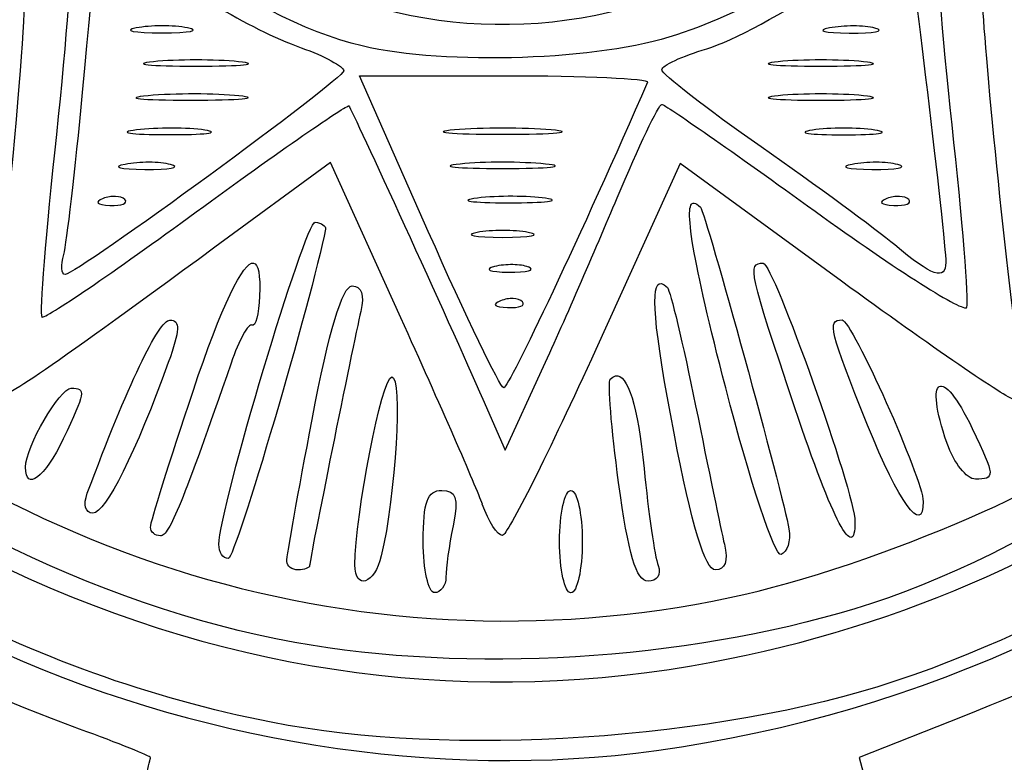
# Model space of a CAD drawing. Header units: millimetres. Extents: x -108 to 163, y -154 to 166.
# Tile 130 of 138: x 65.19 to 71.13, y 14.27 to 18.75. Entities that reach past the tile are written whole.
import ezdxf

# ---------------------------------------------------------------- set-up
doc = ezdxf.new("R2010")
doc.units = ezdxf.units.MM
doc.header["$MEASUREMENT"] = 0
doc.layers.add('Layer 1', color=7, linetype='Continuous')

msp = doc.modelspace()

# ---------------------------------------------------------------- linework, layer by layer
at = {"layer": 'Layer 1', "color": 12, "lineweight": 9}
msp.add_ellipse((68.1343, 21.7698), major_axis=(17, 0), ratio=0.999994, dxfattribs=at)
at = {"layer": 'Layer 1'}
for points, knots in [([(68.1382, 38.262), (66.4709, 38.264), (66.0051, 38.2214), (64.6578, 37.9457), (64.2874, 37.8699), (63.9751, 37.818), (63.9638, 37.8305), (63.9548, 37.8405), (63.9195, 37.9593), (63.8501, 38.2072), (63.7701, 38.1904), (63.6809, 38.1697), (63.602, 38.151), (63.61, 38.1209), (63.6884, 37.8281), (63.6909, 37.8182), (63.7107, 37.7407), (63.4956, 37.643), (62.8134, 37.4208), (62.3162, 37.2588), (61.5593, 36.9589), (61.1313, 36.7542), (60.7033, 36.5495), (60.3183, 36.4022), (60.2755, 36.4266), (60.2327, 36.4509), (60.2203, 36.4461), (60.2476, 36.4158), (60.275, 36.3855), (60.0009, 36.1802), (59.6388, 35.9595), (59.2768, 35.7388), (58.8298, 35.4494), (58.6451, 35.3166), (58.4603, 35.1838), (58.2788, 35.0942), (58.242, 35.1171), (58.2052, 35.14), (58.183, 35.1314), (58.1934, 35.098), (58.2037, 35.0648), (57.9354, 34.8034), (57.5965, 34.5177), (57.2576, 34.2319), (56.8896, 33.9027), (56.779, 33.786), (56.6684, 33.6692), (56.5606, 33.5736), (56.5392, 33.5736), (56.5362, 33.5736), (56.2916, 33.8158), (56.2214, 33.8831), (56.1634, 33.821), (56.0991, 33.7525), (56.041, 33.6903), (56.041, 33.6903), (56.3609, 33.3709), (56.3609, 33.3709), (56.3609, 33.3709), (56.0477, 33.0443), (56.0477, 33.0443), (54.5293, 31.4619), (53.1517, 29.1641), (52.4825, 27.0969), (52.32, 26.595), (52.1563, 26.1859), (52.1187, 26.1879), (52.081, 26.1899), (51.9735, 26.2164), (51.8794, 26.2463), (51.8754, 26.2473), (51.7736, 26.2749), (51.7673, 26.2768), (51.748, 26.2031), (51.7252, 26.1161), (51.7065, 26.0414), (51.7756, 26.0216), (52.0704, 25.9421), (52.0724, 25.9401), (52.0848, 25.9279), (52.033, 25.615), (51.9572, 25.2445), (51.6834, 23.9064), (51.6394, 23.4271), (51.6394, 21.7982), (51.6394, 20.1597), (51.6933, 19.571), (51.9593, 18.3157), (52.0344, 17.9629), (52.0696, 17.6524), (52.0384, 17.6258), (52.0344, 17.6228), (51.7548, 17.5465), (51.6901, 17.5271), (51.7089, 17.44), (51.7317, 17.3466), (51.7504, 17.2615), (51.8038, 17.2744), (51.9453, 17.3114), (51.9638, 17.3147), (51.9638, 17.3147), (52.1865, 17.3545), (52.1865, 17.3545), (52.1865, 17.3545), (52.4418, 16.5685), (52.4418, 16.5685), (52.8888, 15.1914), (53.5809, 13.7852), (54.3988, 12.5915), (54.6052, 12.2903), (54.7748, 12.0063), (54.7755, 11.961), (54.7762, 11.9159), (54.7977, 11.8911), (54.8231, 11.9067), (54.8992, 11.9537), (55.1746, 11.5333), (55.1228, 11.4494), (55.0964, 11.4066), (55.1053, 11.3907), (55.1424, 11.4137), (55.2117, 11.4565), (56.2572, 10.3179), (56.2612, 10.1952), (56.2615, 10.1852), (56.1609, 10.0759), (55.9832, 9.8898), (56.0485, 9.8293), (56.117, 9.765), (56.1813, 9.7048), (56.1813, 9.7048), (56.4914, 10.0154), (56.4914, 10.0154), (56.4914, 10.0154), (56.8903, 9.6604), (56.8903, 9.6604), (57.5013, 9.1168), (57.9594, 8.7464), (58.485, 8.37), (58.7486, 8.1813), (58.9558, 7.9962), (58.9454, 7.9592), (58.9351, 7.9215), (58.9557, 7.9099), (58.9909, 7.9318), (59.0262, 7.9536), (59.2981, 7.8202), (59.5955, 7.6357), (60.6151, 7.0033), (62.1555, 6.3053), (63.2294, 5.9882), (63.6318, 5.8694), (63.7222, 5.8179), (63.6945, 5.7246), (63.6905, 5.7112), (63.6151, 5.4289), (63.6077, 5.4027), (63.6855, 5.3843), (63.7685, 5.3615), (63.8453, 5.3428), (63.8678, 5.4225), (63.9587, 5.761), (63.9611, 5.764), (63.9691, 5.774), (64.235, 5.7219), (64.5513, 5.6477), (65.6315, 5.3942), (66.7109, 5.2812), (68.0699, 5.2782), (69.4534, 5.2752), (70.2114, 5.3479), (71.4661, 5.6032), (71.895, 5.6904), (72.2565, 5.753), (72.2692, 5.7422), (72.2732, 5.7382), (72.3382, 5.5044), (72.3896, 5.3226), (72.4716, 5.338), (72.5588, 5.3588), (72.6397, 5.3774), (72.5792, 5.5925), (72.5289, 5.7656), (72.5177, 5.7836), (72.5002, 5.8118), (72.7088, 5.9023), (72.9818, 5.9851), (74.0232, 6.3006), (75.4552, 6.9281), (76.3749, 7.4718), (76.6503, 7.6346), (76.9057, 7.7496), (76.9418, 7.7271), (76.978, 7.7046), (76.9987, 7.7169), (76.9883, 7.754), (76.978, 7.7912), (77.2468, 8.0135), (77.5857, 8.2486), (78.1828, 8.6627), (79.2958, 9.5806), (79.5675, 9.8826), (79.5675, 9.8826), (79.7014, 10.0304), (79.7014, 10.0304), (79.7014, 10.0304), (80.0683, 9.6635), (80.0683, 9.6635), (80.1226, 9.7214), (80.1828, 9.7878), (80.2368, 9.8459), (80.2368, 9.8459), (79.8885, 10.1947), (79.8885, 10.1947), (79.8885, 10.1947), (80.3329, 10.6737), (80.3329, 10.6737), (80.8866, 11.2707), (81.6554, 12.2761), (82.1287, 13.0219), (82.8246, 14.1187), (83.61, 15.844), (83.9508, 17.0242), (84.0135, 17.2412), (84.0879, 17.4045), (84.1162, 17.387), (84.1326, 17.3769), (84.2974, 17.3285), (84.5136, 17.2676), (84.5328, 17.3435), (84.5557, 17.4266), (84.5743, 17.5033), (84.3548, 17.5651), (84.1778, 17.6176), (84.1681, 17.6284), (84.154, 17.6443), (84.2142, 18.0082), (84.3014, 18.4371), (84.5535, 19.6752), (84.6282, 20.4428), (84.629, 21.7992), (84.6298, 23.2441), (84.4747, 24.5634), (84.1624, 25.7711), (84.1624, 25.7711), (84.118, 25.9437), (84.118, 25.9437), (84.118, 25.9437), (84.5769, 26.0662), (84.5769, 26.0662), (84.5595, 26.142), (84.5408, 26.225), (84.5242, 26.3018), (84.4651, 26.2856), (84.1905, 26.2118), (84.179, 26.2083), (84.0857, 26.1795), (84.039, 26.2524), (83.9475, 26.5695), (83.4713, 28.2218), (82.2982, 30.5032), (81.2701, 31.7759), (81.1411, 31.9357), (81.0548, 32.0983), (81.0789, 32.1371), (81.103, 32.1759), (81.0915, 32.1992), (81.0536, 32.1888), (81.0157, 32.1785), (80.7367, 32.4471), (80.434, 32.7857), (80.434, 32.7857), (79.8842, 33.4017), (79.8842, 33.4017), (79.8842, 33.4017), (80.2113, 33.7288), (80.2113, 33.7288), (80.1513, 33.7841), (80.089, 33.8443), (80.0309, 33.8982), (80.0309, 33.8982), (79.7089, 33.5762), (79.7089, 33.5762), (79.7089, 33.5762), (79.1374, 34.0873), (79.1374, 34.0873), (77.4557, 35.5899), (75.3803, 36.7982), (73.3434, 37.4607), (72.91, 37.6017), (72.5555, 37.7476), (72.5553, 37.7852), (72.5553, 37.7912), (72.6254, 38.057), (72.6468, 38.1428), (72.5585, 38.1657), (72.4651, 38.1906), (72.3779, 38.2114), (72.3779, 38.2114), (72.2461, 37.7851), (72.2461, 37.7851), (72.2461, 37.7851), (71.781, 37.9014), (71.781, 37.9014), (70.6823, 38.1765), (69.8258, 38.2611), (68.1383, 38.2631), (68.1383, 38.2631), (68.1382, 38.262), (68.1382, 38.262)], [0, 0, 0, 0, 0.009709, 0.009709, 0.009709, 0.019417, 0.019417, 0.019417, 0.029126, 0.029126, 0.029126, 0.038835, 0.038835, 0.038835, 0.048544, 0.048544, 0.048544, 0.058252, 0.058252, 0.058252, 0.067961, 0.067961, 0.067961, 0.07767, 0.07767, 0.07767, 0.087379, 0.087379, 0.087379, 0.097087, 0.097087, 0.097087, 0.106796, 0.106796, 0.106796, 0.116505, 0.116505, 0.116505, 0.126214, 0.126214, 0.126214, 0.135922, 0.135922, 0.135922, 0.145631, 0.145631, 0.145631, 0.15534, 0.15534, 0.15534, 0.165049, 0.165049, 0.165049, 0.174757, 0.174757, 0.174757, 0.184466, 0.184466, 0.184466, 0.194175, 0.194175, 0.194175, 0.203883, 0.203883, 0.203883, 0.213592, 0.213592, 0.213592, 0.223301, 0.223301, 0.223301, 0.23301, 0.23301, 0.23301, 0.242718, 0.242718, 0.242718, 0.252427, 0.252427, 0.252427, 0.262136, 0.262136, 0.262136, 0.271845, 0.271845, 0.271845, 0.281553, 0.281553, 0.281553, 0.291262, 0.291262, 0.291262, 0.300971, 0.300971, 0.300971, 0.31068, 0.31068, 0.31068, 0.320388, 0.320388, 0.320388, 0.330097, 0.330097, 0.330097, 0.339806, 0.339806, 0.339806, 0.349515, 0.349515, 0.349515, 0.359223, 0.359223, 0.359223, 0.368932, 0.368932, 0.368932, 0.378641, 0.378641, 0.378641, 0.38835, 0.38835, 0.38835, 0.398058, 0.398058, 0.398058, 0.407767, 0.407767, 0.407767, 0.417476, 0.417476, 0.417476, 0.427184, 0.427184, 0.427184, 0.436893, 0.436893, 0.436893, 0.446602, 0.446602, 0.446602, 0.456311, 0.456311, 0.456311, 0.466019, 0.466019, 0.466019, 0.475728, 0.475728, 0.475728, 0.485437, 0.485437, 0.485437, 0.495146, 0.495146, 0.495146, 0.504854, 0.504854, 0.504854, 0.514563, 0.514563, 0.514563, 0.524272, 0.524272, 0.524272, 0.533981, 0.533981, 0.533981, 0.543689, 0.543689, 0.543689, 0.553398, 0.553398, 0.553398, 0.563107, 0.563107, 0.563107, 0.572816, 0.572816, 0.572816, 0.582524, 0.582524, 0.582524, 0.592233, 0.592233, 0.592233, 0.601942, 0.601942, 0.601942, 0.61165, 0.61165, 0.61165, 0.621359, 0.621359, 0.621359, 0.631068, 0.631068, 0.631068, 0.640777, 0.640777, 0.640777, 0.650485, 0.650485, 0.650485, 0.660194, 0.660194, 0.660194, 0.669903, 0.669903, 0.669903, 0.679612, 0.679612, 0.679612, 0.68932, 0.68932, 0.68932, 0.699029, 0.699029, 0.699029, 0.708738, 0.708738, 0.708738, 0.718447, 0.718447, 0.718447, 0.728155, 0.728155, 0.728155, 0.737864, 0.737864, 0.737864, 0.747573, 0.747573, 0.747573, 0.757282, 0.757282, 0.757282, 0.76699, 0.76699, 0.76699, 0.776699, 0.776699, 0.776699, 0.786408, 0.786408, 0.786408, 0.796117, 0.796117, 0.796117, 0.805825, 0.805825, 0.805825, 0.815534, 0.815534, 0.815534, 0.825243, 0.825243, 0.825243, 0.834951, 0.834951, 0.834951, 0.84466, 0.84466, 0.84466, 0.854369, 0.854369, 0.854369, 0.864078, 0.864078, 0.864078, 0.873786, 0.873786, 0.873786, 0.883495, 0.883495, 0.883495, 0.893204, 0.893204, 0.893204, 0.902913, 0.902913, 0.902913, 0.912621, 0.912621, 0.912621, 0.92233, 0.92233, 0.92233, 0.932039, 0.932039, 0.932039, 0.941748, 0.941748, 0.941748, 0.951456, 0.951456, 0.951456, 0.961165, 0.961165, 0.961165, 0.970874, 0.970874, 0.970874, 0.980583, 0.980583, 0.980583, 0.990291, 0.990291, 0.990291, 1, 1, 1, 1]), ([(68.0281, 29.2526), (68.7159, 29.2456), (69.4784, 29.1776), (69.9277, 29.0645), (72.7067, 28.365), (74.8265, 26.1552), (75.4762, 23.2805), (75.6313, 22.5934), (75.6274, 20.9858), (75.4682, 20.2585), (74.7757, 17.0898), (72.2762, 14.7933), (69.0298, 14.3415), (67.7152, 14.1588), (66.226, 14.3954), (64.9727, 14.9869), (62.7369, 16.0421), (61.2057, 18.0195), (60.7456, 20.445), (60.6126, 21.1462), (60.6122, 22.4505), (60.7451, 23.1508), (61.3357, 26.2639), (63.8324, 28.6942), (66.954, 29.1943), (67.2293, 29.2384), (67.6151, 29.2566), (68.0278, 29.2527), (68.0278, 29.2527), (68.0281, 29.2526), (68.0281, 29.2526)], [0, 0, 0, 0, 0.1, 0.1, 0.1, 0.2, 0.2, 0.2, 0.3, 0.3, 0.3, 0.4, 0.4, 0.4, 0.5, 0.5, 0.5, 0.6, 0.6, 0.6, 0.7, 0.7, 0.7, 0.8, 0.8, 0.8, 0.9, 0.9, 0.9, 1, 1, 1, 1]), ([(68.101, 29.1772), (66.8121, 29.1692), (65.5154, 28.8398), (64.4413, 28.2145), (61.341, 26.4096), (59.9519, 22.6524), (61.148, 19.3061), (61.5436, 18.1994), (62.0166, 17.4542), (62.8817, 16.5745), (63.9252, 15.5135), (65.2431, 14.8028), (66.7089, 14.5116), (67.7871, 14.2974), (69.3979, 14.4032), (70.4658, 14.7586), (72.791, 15.5324), (74.6379, 17.5121), (75.2976, 19.9376), (75.4822, 20.6159), (75.5519, 22.1946), (75.4309, 22.9498), (74.9937, 25.6788), (73.0045, 27.9908), (70.363, 28.8408), (69.6448, 29.0719), (68.8745, 29.1822), (68.1011, 29.1772), (68.1011, 29.1772), (68.101, 29.1772), (68.101, 29.1772)], [0, 0, 0, 0, 0.1, 0.1, 0.1, 0.2, 0.2, 0.2, 0.3, 0.3, 0.3, 0.4, 0.4, 0.4, 0.5, 0.5, 0.5, 0.6, 0.6, 0.6, 0.7, 0.7, 0.7, 0.8, 0.8, 0.8, 0.9, 0.9, 0.9, 1, 1, 1, 1]), ([(68.117, 28.7916), (69.7326, 28.7886), (71.0842, 28.3355), (72.3844, 27.3596), (73.6292, 26.4254), (74.5102, 25.098), (74.9336, 23.5186), (75.0866, 22.9484), (75.1099, 22.7176), (75.1129, 21.7988), (75.1159, 20.5479), (74.9821, 19.9028), (74.5052, 18.8806), (73.4842, 16.6923), (71.6112, 15.2593), (69.2414, 14.8519), (67.8055, 14.6053), (66.3548, 14.8261), (64.9889, 15.4999), (63.0039, 16.4792), (61.5907, 18.3667), (61.1871, 20.5771), (61.0857, 21.1316), (61.0847, 22.3873), (61.1851, 22.9625), (61.4406, 24.4269), (62.1531, 25.7683), (63.2274, 26.8076), (63.3471, 26.9234), (63.4693, 27.0322), (63.5928, 27.1378), (63.5878, 27.1338), (63.5868, 27.1225), (63.5908, 27.1042), (63.5998, 27.0665), (63.4059, 26.828), (63.1603, 26.574), (60.4578, 23.7777), (60.5853, 19.3728), (63.4456, 16.7179), (64.3804, 15.8502), (65.6415, 15.2115), (66.8511, 14.9929), (67.8938, 14.8044), (69.1941, 14.8827), (70.2261, 15.196), (71.292, 15.5195), (72.5438, 16.3513), (73.3293, 17.2579), (73.4982, 17.4529), (73.6547, 17.5995), (73.6771, 17.5835), (73.6994, 17.5675), (73.7037, 17.5732), (73.6861, 17.5969), (73.6688, 17.6205), (73.7487, 17.7768), (73.8639, 17.9442), (74.1831, 18.4081), (74.6492, 19.4418), (74.8153, 20.0531), (75.038, 20.8725), (75.0746, 22.2426), (74.8964, 23.0994), (74.3114, 25.912), (72.2276, 27.9809), (69.3706, 28.5858), (69.1431, 28.6339), (68.5472, 28.6709), (68.0353, 28.6669), (67.2727, 28.6619), (66.9926, 28.6295), (66.4318, 28.4824), (65.6474, 28.2766), (64.6939, 27.8311), (64.0888, 27.3874), (63.8573, 27.2177), (63.6468, 27.1002), (63.6211, 27.1259), (63.6085, 27.1385), (63.5988, 27.1418), (63.5932, 27.1383), (64.8868, 28.2447), (66.3879, 28.7942), (68.117, 28.7914), (68.117, 28.7914), (68.117, 28.7916), (68.117, 28.7916)], [0, 0, 0, 0, 0.034483, 0.034483, 0.034483, 0.068966, 0.068966, 0.068966, 0.103448, 0.103448, 0.103448, 0.137931, 0.137931, 0.137931, 0.172414, 0.172414, 0.172414, 0.206897, 0.206897, 0.206897, 0.241379, 0.241379, 0.241379, 0.275862, 0.275862, 0.275862, 0.310345, 0.310345, 0.310345, 0.344828, 0.344828, 0.344828, 0.37931, 0.37931, 0.37931, 0.413793, 0.413793, 0.413793, 0.448276, 0.448276, 0.448276, 0.482759, 0.482759, 0.482759, 0.517241, 0.517241, 0.517241, 0.551724, 0.551724, 0.551724, 0.586207, 0.586207, 0.586207, 0.62069, 0.62069, 0.62069, 0.655172, 0.655172, 0.655172, 0.689655, 0.689655, 0.689655, 0.724138, 0.724138, 0.724138, 0.758621, 0.758621, 0.758621, 0.793103, 0.793103, 0.793103, 0.827586, 0.827586, 0.827586, 0.862069, 0.862069, 0.862069, 0.896552, 0.896552, 0.896552, 0.931034, 0.931034, 0.931034, 0.965517, 0.965517, 0.965517, 1, 1, 1, 1]), ([(68.0694, 28.3989), (68.9388, 28.4039), (69.2636, 28.3784), (69.644, 28.2764), (70.3923, 28.0757), (70.8497, 27.8901), (70.7985, 27.8072), (70.7708, 27.7628), (70.7848, 27.7532), (70.8336, 27.7834), (70.9842, 27.8765), (72.3262, 27.0633), (72.2433, 26.9292), (72.2219, 26.8946), (72.2463, 26.8822), (72.297, 26.9018), (72.4304, 26.953), (73.2911, 26.0393), (73.7, 25.4126), (74.4328, 24.2898), (74.7644, 23.1486), (74.7594, 21.7642), (74.7564, 21.0364), (74.7238, 20.7494), (74.579, 20.1896), (74.2758, 19.0171), (73.6771, 17.9404), (72.8752, 17.1257), (72.3788, 16.6213), (71.7571, 16.1615), (71.6562, 16.2239), (71.6052, 16.2555), (71.592, 16.2454), (71.6216, 16.1976), (71.7176, 16.0423), (70.3511, 15.4478), (69.4729, 15.2628), (67.2128, 14.7866), (64.8699, 15.534), (63.2583, 17.2451), (62.4818, 18.0696), (61.9713, 18.9968), (61.6558, 20.1555), (61.4317, 20.9793), (61.4283, 22.6079), (61.6498, 23.3786), (61.8877, 24.2073), (62.0817, 24.6807), (62.1635, 24.6302), (62.2086, 24.6024), (62.2176, 24.6165), (62.1867, 24.6664), (62.1176, 24.7783), (62.5912, 25.5578), (63.0828, 26.1412), (63.5378, 26.6813), (64.5764, 27.5093), (64.7266, 27.4517), (64.7823, 27.4302), (64.8066, 27.4437), (64.7824, 27.4827), (64.7245, 27.5763), (65.6052, 27.9819), (66.358, 28.2082), (66.9111, 28.3745), (67.0862, 28.3939), (68.0695, 28.3989), (68.0695, 28.3989), (68.0694, 28.3989), (68.0694, 28.3989)], [0, 0, 0, 0, 0.043478, 0.043478, 0.043478, 0.086957, 0.086957, 0.086957, 0.130435, 0.130435, 0.130435, 0.173913, 0.173913, 0.173913, 0.217391, 0.217391, 0.217391, 0.26087, 0.26087, 0.26087, 0.304348, 0.304348, 0.304348, 0.347826, 0.347826, 0.347826, 0.391304, 0.391304, 0.391304, 0.434783, 0.434783, 0.434783, 0.478261, 0.478261, 0.478261, 0.521739, 0.521739, 0.521739, 0.565217, 0.565217, 0.565217, 0.608696, 0.608696, 0.608696, 0.652174, 0.652174, 0.652174, 0.695652, 0.695652, 0.695652, 0.73913, 0.73913, 0.73913, 0.782609, 0.782609, 0.782609, 0.826087, 0.826087, 0.826087, 0.869565, 0.869565, 0.869565, 0.913043, 0.913043, 0.913043, 0.956522, 0.956522, 0.956522, 1, 1, 1, 1]), ([(68.1107, 27.9582), (68.0881, 27.9572), (67.8552, 27.462), (67.5934, 26.858), (67.3316, 26.254), (67.1, 25.7494), (67.0787, 25.7362), (67.0003, 25.6877), (65.7058, 26.6687), (65.7511, 26.7422), (65.7791, 26.7873), (65.7656, 26.7971), (65.717, 26.767), (65.6719, 26.7391), (65.5112, 26.8098), (65.3516, 26.9272), (65.195, 27.0425), (65.054, 27.1232), (65.0384, 27.1076), (65.0227, 27.0919), (65.0626, 26.5521), (65.1273, 25.9078), (65.192, 25.2634), (65.2266, 24.7178), (65.2038, 24.695), (65.1812, 24.6724), (64.6367, 24.7082), (63.994, 24.7746), (63.3513, 24.8412), (62.8123, 24.8823), (62.7961, 24.8661), (62.7798, 24.8498), (63.087, 24.3916), (63.4793, 23.8481), (63.8715, 23.3046), (64.1711, 22.839), (64.1454, 22.8141), (64.1196, 22.789), (63.6363, 22.5643), (63.0716, 22.3144), (62.5068, 22.0645), (62.0206, 21.8359), (61.991, 21.8064), (61.9615, 21.7769), (62.4469, 21.5273), (63.0695, 21.2519), (63.6921, 20.9765), (64.2012, 20.7419), (64.2012, 20.73), (64.2012, 20.7182), (63.8741, 20.2594), (63.4741, 19.7104), (63.0741, 19.1614), (62.7583, 18.7021), (62.7723, 18.6898), (62.7864, 18.6775), (63.3353, 18.7246), (63.9919, 18.7942), (64.6485, 18.8638), (65.1999, 18.906), (65.2171, 18.8888), (65.2345, 18.8715), (65.1953, 18.3303), (65.1308, 17.6858), (65.0661, 17.0412), (65.0289, 16.4984), (65.0476, 16.4797), (65.084, 16.4433), (65.2744, 16.572), (66.37, 17.3742), (66.37, 17.3742), (67.0661, 17.8837), (67.0661, 17.8837), (67.0661, 17.8837), (67.4898, 16.9489), (67.4898, 16.9489), (67.7229, 16.4346), (67.9443, 15.929), (67.9813, 15.8255), (67.9813, 15.8255), (67.9808, 15.825), (67.9808, 15.825), (68.018, 15.7213), (68.0723, 15.6369), (68.1017, 15.6369), (68.1311, 15.6369), (68.3841, 16.1413), (68.6639, 16.7578), (68.6639, 16.7578), (69.1724, 17.8787), (69.1724, 17.8787), (69.1724, 17.8787), (70.146, 17.1687), (70.146, 17.1687), (70.6815, 16.7781), (71.1475, 16.4581), (71.1816, 16.4581), (71.2157, 16.4581), (71.23, 16.5585), (71.2136, 16.6808), (71.1199, 17.3739), (70.9734, 18.872), (70.9971, 18.8957), (71.0244, 18.923), (72.8886, 18.7493), (73.2548, 18.6854), (73.3584, 18.6674), (73.4429, 18.6784), (73.4429, 18.7092), (73.4429, 18.7403), (73.1962, 19.1109), (72.8941, 19.5329), (72.592, 19.9549), (72.3654, 20.3339), (72.3908, 20.3752), (72.4175, 20.4182), (72.4062, 20.4309), (72.3644, 20.4052), (72.3242, 20.3804), (72.2304, 20.4436), (72.1561, 20.5458), (72.1561, 20.5458), (72.0207, 20.7318), (72.0207, 20.7318), (72.0207, 20.7318), (73.1426, 21.2393), (73.1426, 21.2393), (73.7597, 21.5185), (74.2647, 21.766), (74.2645, 21.7897), (74.2643, 21.8133), (73.9174, 21.9848), (73.494, 22.1706), (71.9841, 22.8331), (71.9915, 22.8291), (72.0806, 22.9364), (72.1506, 23.0212), (72.1771, 23.0215), (72.2718, 22.9384), (72.3673, 22.8546), (72.4904, 22.8709), (73.2035, 23.0645), (73.6553, 23.1872), (74.1097, 23.3074), (74.2133, 23.3317), (74.317, 23.3561), (74.4014, 23.4099), (74.4014, 23.4516), (74.4014, 23.5412), (74.3246, 23.5268), (73.1508, 23.2134), (72.67, 23.0849), (72.2609, 23.0059), (72.2413, 23.0377), (72.2217, 23.0694), (72.4873, 23.4832), (72.8314, 23.9575), (73.1756, 24.4318), (73.4406, 24.8366), (73.4205, 24.8567), (73.4004, 24.8769), (72.8428, 24.8352), (72.1813, 24.7642), (71.5198, 24.6933), (70.9783, 24.6554), (70.9783, 24.68), (70.9783, 24.7512), (71.1799, 26.6698), (71.2134, 26.9165), (71.2301, 27.0388), (71.2224, 27.1384), (71.1969, 27.1377), (71.171, 27.137), (70.7495, 26.8417), (70.26, 26.4819), (69.7705, 26.1222), (69.3199, 25.8004), (69.259, 25.7668), (69.166, 25.7157), (69.0687, 25.8864), (68.6497, 26.8333), (68.3754, 27.4532), (68.1329, 27.9598), (68.1102, 27.9588), (68.1102, 27.9588), (68.1107, 27.9582), (68.1107, 27.9582)], [0, 0, 0, 0, 0.016129, 0.016129, 0.016129, 0.032258, 0.032258, 0.032258, 0.048387, 0.048387, 0.048387, 0.064516, 0.064516, 0.064516, 0.080645, 0.080645, 0.080645, 0.096774, 0.096774, 0.096774, 0.112903, 0.112903, 0.112903, 0.129032, 0.129032, 0.129032, 0.145161, 0.145161, 0.145161, 0.16129, 0.16129, 0.16129, 0.177419, 0.177419, 0.177419, 0.193548, 0.193548, 0.193548, 0.209677, 0.209677, 0.209677, 0.225806, 0.225806, 0.225806, 0.241935, 0.241935, 0.241935, 0.258065, 0.258065, 0.258065, 0.274194, 0.274194, 0.274194, 0.290323, 0.290323, 0.290323, 0.306452, 0.306452, 0.306452, 0.322581, 0.322581, 0.322581, 0.33871, 0.33871, 0.33871, 0.354839, 0.354839, 0.354839, 0.370968, 0.370968, 0.370968, 0.387097, 0.387097, 0.387097, 0.403226, 0.403226, 0.403226, 0.419355, 0.419355, 0.419355, 0.435484, 0.435484, 0.435484, 0.451613, 0.451613, 0.451613, 0.467742, 0.467742, 0.467742, 0.483871, 0.483871, 0.483871, 0.5, 0.5, 0.5, 0.516129, 0.516129, 0.516129, 0.532258, 0.532258, 0.532258, 0.548387, 0.548387, 0.548387, 0.564516, 0.564516, 0.564516, 0.580645, 0.580645, 0.580645, 0.596774, 0.596774, 0.596774, 0.612903, 0.612903, 0.612903, 0.629032, 0.629032, 0.629032, 0.645161, 0.645161, 0.645161, 0.66129, 0.66129, 0.66129, 0.677419, 0.677419, 0.677419, 0.693548, 0.693548, 0.693548, 0.709677, 0.709677, 0.709677, 0.725806, 0.725806, 0.725806, 0.741935, 0.741935, 0.741935, 0.758065, 0.758065, 0.758065, 0.774194, 0.774194, 0.774194, 0.790323, 0.790323, 0.790323, 0.806452, 0.806452, 0.806452, 0.822581, 0.822581, 0.822581, 0.83871, 0.83871, 0.83871, 0.854839, 0.854839, 0.854839, 0.870968, 0.870968, 0.870968, 0.887097, 0.887097, 0.887097, 0.903226, 0.903226, 0.903226, 0.919355, 0.919355, 0.919355, 0.935484, 0.935484, 0.935484, 0.951613, 0.951613, 0.951613, 0.967742, 0.967742, 0.967742, 0.983871, 0.983871, 0.983871, 1, 1, 1, 1]), ([(68.1242, 27.4116), (68.1242, 27.4116), (68.5588, 26.4463), (68.5588, 26.4463), (68.7979, 25.9156), (68.9939, 25.4536), (68.9939, 25.4196), (68.9939, 25.2832), (69.1724, 25.3852), (70.0228, 26.0072), (71.0487, 26.7574), (70.9653, 26.8235), (70.8062, 25.3891), (70.7489, 24.8718), (70.7177, 24.4327), (70.737, 24.4134), (70.7563, 24.394), (71.2577, 24.4266), (71.8512, 24.4858), (72.4446, 24.5449), (72.9408, 24.5826), (72.9535, 24.57), (72.9661, 24.5574), (72.6784, 24.1421), (72.3143, 23.6465), (71.9501, 23.151), (71.6624, 22.7354), (71.6751, 22.723), (71.6877, 22.7107), (72.1293, 22.5104), (72.6564, 22.2781), (73.1835, 22.0457), (73.6384, 21.833), (73.6667, 21.8058), (73.695, 21.7786), (73.2789, 21.5616), (72.7422, 21.3236), (72.2055, 21.0857), (71.7462, 20.8718), (71.7216, 20.8482), (71.6969, 20.8246), (71.9645, 20.4044), (72.3164, 19.9149), (72.6683, 19.4254), (72.9263, 19.0148), (72.89, 19.0018), (72.8536, 18.989), (72.3587, 19.0285), (71.7903, 19.0902), (71.2219, 19.1518), (70.744, 19.1896), (70.7283, 19.1739), (70.7126, 19.1581), (70.7498, 18.6798), (70.8115, 18.1114), (70.8732, 17.543), (70.9129, 17.0482), (70.8999, 17.0122), (70.887, 16.9761), (70.4762, 17.2362), (69.9868, 17.5905), (69.4973, 17.9448), (69.0811, 18.235), (69.0623, 18.2349), (69.0435, 18.2348), (68.9228, 17.9813), (68.7936, 17.6716), (68.7936, 17.6716), (68.793, 17.6717), (68.793, 17.6717), (68.6638, 17.362), (68.4592, 16.893), (68.3382, 16.6294), (68.3382, 16.6294), (68.1186, 16.1504), (68.1186, 16.1504), (68.1186, 16.1504), (67.9837, 16.4584), (67.9837, 16.4584), (67.7836, 16.9156), (67.1968, 18.2007), (67.177, 18.2252), (67.168, 18.2369), (66.7532, 17.9497), (66.2566, 17.5865), (65.76, 17.2233), (65.3415, 16.9383), (65.3264, 16.9535), (65.3112, 16.9686), (65.3507, 17.4635), (65.4143, 18.0527), (65.4776, 18.6419), (65.5124, 19.1411), (65.4913, 19.1622), (65.4702, 19.1833), (65.1791, 19.1702), (64.8443, 19.1327), (64.5095, 19.0955), (64.0106, 19.0454), (63.7353, 19.0211), (63.7353, 19.0211), (63.2346, 18.9772), (63.2346, 18.9772), (63.2346, 18.9772), (63.8893, 19.8722), (63.8893, 19.8722), (64.2493, 20.3643), (64.5426, 20.7911), (64.5415, 20.8205), (64.5405, 20.8499), (64.0825, 21.0744), (63.524, 21.3192), (62.7106, 21.6756), (62.5306, 21.7781), (62.6191, 21.8354), (62.6799, 21.8748), (63.1377, 22.0879), (63.6366, 22.3088), (64.1355, 22.5296), (64.5433, 22.7283), (64.5425, 22.7506), (64.5418, 22.7728), (64.3633, 23.0375), (64.1456, 23.3387), (63.9279, 23.6399), (63.6293, 24.0527), (63.4821, 24.2565), (63.4821, 24.2565), (63.2144, 24.627), (63.2144, 24.627), (63.2144, 24.627), (63.4852, 24.5857), (63.4852, 24.5857), (64.1026, 24.4914), (65.44, 24.3829), (65.4809, 24.4239), (65.5052, 24.4481), (65.4739, 24.9516), (65.4122, 25.5422), (65.3504, 26.1327), (65.3066, 26.623), (65.3166, 26.633), (65.3256, 26.642), (65.7332, 26.3594), (66.2215, 26.0042), (66.7098, 25.6489), (67.1285, 25.3582), (67.1517, 25.3582), (67.1748, 25.3582), (67.4027, 25.8203), (67.6587, 26.3849), (67.6587, 26.3849), (68.1242, 27.4116), (68.1242, 27.4116)], [0, 0, 0, 0, 0.019608, 0.019608, 0.019608, 0.039216, 0.039216, 0.039216, 0.058824, 0.058824, 0.058824, 0.078431, 0.078431, 0.078431, 0.098039, 0.098039, 0.098039, 0.117647, 0.117647, 0.117647, 0.137255, 0.137255, 0.137255, 0.156863, 0.156863, 0.156863, 0.176471, 0.176471, 0.176471, 0.196078, 0.196078, 0.196078, 0.215686, 0.215686, 0.215686, 0.235294, 0.235294, 0.235294, 0.254902, 0.254902, 0.254902, 0.27451, 0.27451, 0.27451, 0.294118, 0.294118, 0.294118, 0.313725, 0.313725, 0.313725, 0.333333, 0.333333, 0.333333, 0.352941, 0.352941, 0.352941, 0.372549, 0.372549, 0.372549, 0.392157, 0.392157, 0.392157, 0.411765, 0.411765, 0.411765, 0.431373, 0.431373, 0.431373, 0.45098, 0.45098, 0.45098, 0.470588, 0.470588, 0.470588, 0.490196, 0.490196, 0.490196, 0.509804, 0.509804, 0.509804, 0.529412, 0.529412, 0.529412, 0.54902, 0.54902, 0.54902, 0.568627, 0.568627, 0.568627, 0.588235, 0.588235, 0.588235, 0.607843, 0.607843, 0.607843, 0.627451, 0.627451, 0.627451, 0.647059, 0.647059, 0.647059, 0.666667, 0.666667, 0.666667, 0.686275, 0.686275, 0.686275, 0.705882, 0.705882, 0.705882, 0.72549, 0.72549, 0.72549, 0.745098, 0.745098, 0.745098, 0.764706, 0.764706, 0.764706, 0.784314, 0.784314, 0.784314, 0.803922, 0.803922, 0.803922, 0.823529, 0.823529, 0.823529, 0.843137, 0.843137, 0.843137, 0.862745, 0.862745, 0.862745, 0.882353, 0.882353, 0.882353, 0.901961, 0.901961, 0.901961, 0.921569, 0.921569, 0.921569, 0.941176, 0.941176, 0.941176, 0.960784, 0.960784, 0.960784, 0.980392, 0.980392, 0.980392, 1, 1, 1, 1]), ([(68.2043, 25.0799), (67.6823, 25.095), (67.1513, 24.985), (66.6556, 24.7352), (64.9724, 23.8873), (64.3169, 21.728), (65.2562, 20.1251), (65.6559, 19.4431), (66.5547, 18.7519), (67.2561, 18.5872), (67.7658, 18.4674), (68.6908, 18.4999), (69.15, 18.6533), (70.5183, 19.1105), (71.4001, 20.3341), (71.399, 21.774), (71.3985, 22.4334), (71.3146, 22.7865), (71.0326, 23.3186), (70.4554, 24.4077), (69.3527, 25.0466), (68.2043, 25.0797), (68.2043, 25.0797), (68.2043, 25.0799), (68.2043, 25.0799)], [0, 0, 0, 0, 0.125, 0.125, 0.125, 0.25, 0.25, 0.25, 0.375, 0.375, 0.375, 0.5, 0.5, 0.5, 0.625, 0.625, 0.625, 0.75, 0.75, 0.75, 0.875, 0.875, 0.875, 1, 1, 1, 1]), ([(68.2136, 24.8278), (69.4904, 24.7834), (70.7094, 23.9349), (71.0796, 22.5137), (71.352, 21.468), (71.0581, 20.4303), (70.2647, 19.6369), (69.8276, 19.1998), (69.4328, 18.9717), (68.8395, 18.8137), (66.9802, 18.3187), (65.0886, 19.7906), (65.0826, 21.736), (65.0796, 22.6494), (65.389, 23.3889), (66.0241, 23.9896), (66.6607, 24.5917), (67.4475, 24.8544), (68.2136, 24.8278)], [0, 0, 0, 0, 0.166667, 0.166667, 0.166667, 0.333333, 0.333333, 0.333333, 0.5, 0.5, 0.5, 0.666667, 0.666667, 0.666667, 0.833333, 0.833333, 0.833333, 1, 1, 1, 1]), ([(65.7651, 19.2893), (65.6651, 19.3322), (65.6489, 19.1343), (65.5718, 18.3059), (65.528, 17.8352), (65.4771, 17.396), (65.4586, 17.3302), (65.4403, 17.2643), (65.4439, 17.2103), (65.4676, 17.2103), (65.5369, 17.2103), (67.1455, 18.3864), (67.1455, 18.4371), (67.1455, 18.4626), (67.0304, 18.5252), (66.8892, 18.5761), (66.5711, 18.6907), (66.1446, 18.9506), (65.8986, 19.1802), (65.8412, 19.2337), (65.7986, 19.2749), (65.7653, 19.2892), (65.7653, 19.2892), (65.7651, 19.2893), (65.7651, 19.2893)], [0, 0, 0, 0, 0.125, 0.125, 0.125, 0.25, 0.25, 0.25, 0.375, 0.375, 0.375, 0.5, 0.5, 0.5, 0.625, 0.625, 0.625, 0.75, 0.75, 0.75, 0.875, 0.875, 0.875, 1, 1, 1, 1]), ([(70.5385, 19.248), (70.5285, 19.258), (70.3148, 19.1279), (70.0631, 18.9591), (69.8113, 18.7903), (69.4833, 18.6152), (69.3339, 18.5705), (69.1845, 18.5259), (69.0621, 18.4687), (69.0621, 18.4434), (69.0621, 18.418), (69.3316, 18.2085), (69.661, 17.9783), (69.9905, 17.7481), (70.3527, 17.4823), (70.4656, 17.3876), (70.6893, 17.1997), (70.7736, 17.1711), (70.7736, 17.2822), (70.7736, 17.4147), (70.5565, 19.2298), (70.5385, 19.248)], [0, 0, 0, 0, 0.142857, 0.142857, 0.142857, 0.285714, 0.285714, 0.285714, 0.428571, 0.428571, 0.428571, 0.571429, 0.571429, 0.571429, 0.714286, 0.714286, 0.714286, 0.857143, 0.857143, 0.857143, 1, 1, 1, 1]), ([(66.0499, 18.7082), (66.1057, 18.7082), (66.1616, 18.7042), (66.2039, 18.6958), (66.2886, 18.6796), (66.2193, 18.6663), (66.0499, 18.6663), (65.8805, 18.6663), (65.8112, 18.6795), (65.8959, 18.6958), (65.9382, 18.7038), (65.9941, 18.7082), (66.0499, 18.7082)], [0, 0, 0, 0, 0.25, 0.25, 0.25, 0.5, 0.5, 0.5, 0.75, 0.75, 0.75, 1, 1, 1, 1]), ([(70.2171, 18.7076), (70.2667, 18.7074), (70.3141, 18.7036), (70.3468, 18.6947), (70.3468, 18.6947), (70.3468, 18.6942), (70.3468, 18.6942), (70.4123, 18.6771), (70.3428, 18.6634), (70.1918, 18.6642), (70.0411, 18.665), (69.9878, 18.6794), (70.0729, 18.6957), (70.1155, 18.7037), (70.1674, 18.7078), (70.2171, 18.7076)], [0, 0, 0, 0, 0.2, 0.2, 0.2, 0.4, 0.4, 0.4, 0.6, 0.6, 0.6, 0.8, 0.8, 0.8, 1, 1, 1, 1]), ([(66.2555, 18.5028), (66.3486, 18.5028), (66.4417, 18.4988), (66.5123, 18.4919), (66.6535, 18.4773), (66.5379, 18.465), (66.2555, 18.465), (65.9732, 18.465), (65.8575, 18.4772), (65.9987, 18.4919), (66.0693, 18.4989), (66.1625, 18.5028), (66.2555, 18.5028)], [0, 0, 0, 0, 0.25, 0.25, 0.25, 0.5, 0.5, 0.5, 0.75, 0.75, 0.75, 1, 1, 1, 1]), ([(70.0207, 18.5028), (70.1138, 18.5028), (70.2069, 18.4988), (70.2775, 18.4919), (70.4187, 18.4773), (70.3031, 18.465), (70.0207, 18.465), (69.7384, 18.465), (69.6227, 18.4772), (69.7639, 18.4919), (69.8345, 18.4989), (69.9277, 18.5028), (70.0207, 18.5028)], [0, 0, 0, 0, 0.25, 0.25, 0.25, 0.5, 0.5, 0.5, 0.75, 0.75, 0.75, 1, 1, 1, 1]), ([(67.2415, 18.4077), (67.2415, 18.4077), (67.6554, 17.4692), (67.6554, 17.4692), (67.8831, 16.9529), (68.0873, 16.5287), (68.1096, 16.5277), (68.1402, 16.5257), (68.5838, 17.4674), (68.9767, 18.3689), (68.9857, 18.3904), (68.5991, 18.4077), (68.1173, 18.4077), (68.1173, 18.4077), (67.2415, 18.4077), (67.2415, 18.4077)], [0, 0, 0, 0, 0.2, 0.2, 0.2, 0.4, 0.4, 0.4, 0.6, 0.6, 0.6, 0.8, 0.8, 0.8, 1, 1, 1, 1]), ([(66.2483, 18.2977), (66.3476, 18.2976), (66.4443, 18.2937), (66.5144, 18.2863), (66.6546, 18.2717), (66.5224, 18.2602), (66.2214, 18.2605), (65.9203, 18.2608), (65.8056, 18.2724), (65.9666, 18.2869), (66.0471, 18.2939), (66.149, 18.2978), (66.2482, 18.2977), (66.2482, 18.2977), (66.2483, 18.2977), (66.2483, 18.2977)], [0, 0, 0, 0, 0.2, 0.2, 0.2, 0.4, 0.4, 0.4, 0.6, 0.6, 0.6, 0.8, 0.8, 0.8, 1, 1, 1, 1]), ([(70.0207, 18.2977), (70.1138, 18.2977), (70.2069, 18.2947), (70.2775, 18.2869), (70.4187, 18.2723), (70.3031, 18.26), (70.0207, 18.26), (69.7384, 18.26), (69.6227, 18.2722), (69.7639, 18.2869), (69.8345, 18.2939), (69.9277, 18.2977), (70.0207, 18.2977)], [0, 0, 0, 0, 0.25, 0.25, 0.25, 0.5, 0.5, 0.5, 0.75, 0.75, 0.75, 1, 1, 1, 1]), ([(66.1103, 18.0917), (66.1848, 18.0916), (66.2568, 18.0877), (66.3082, 18.0798), (66.4111, 18.0643), (66.3102, 18.0519), (66.0844, 18.0524), (65.8584, 18.0528), (65.7743, 18.0657), (65.8973, 18.0808), (65.9588, 18.0878), (66.0358, 18.0918), (66.1102, 18.0916), (66.1102, 18.0916), (66.1103, 18.0917), (66.1103, 18.0917)], [0, 0, 0, 0, 0.2, 0.2, 0.2, 0.4, 0.4, 0.4, 0.6, 0.6, 0.6, 0.8, 0.8, 0.8, 1, 1, 1, 1]), ([(68.104, 18.0917), (68.2095, 18.0917), (68.3149, 18.0887), (68.3949, 18.0814), (68.5549, 18.0672), (68.424, 18.055), (68.104, 18.055), (67.7839, 18.055), (67.653, 18.0668), (67.8131, 18.0814), (67.8931, 18.0884), (67.9986, 18.0917), (68.104, 18.0917)], [0, 0, 0, 0, 0.25, 0.25, 0.25, 0.5, 0.5, 0.5, 0.75, 0.75, 0.75, 1, 1, 1, 1]), ([(70.1576, 18.0917), (70.2259, 18.0917), (70.2939, 18.0877), (70.3457, 18.0798), (70.4493, 18.0642), (70.3647, 18.0514), (70.1576, 18.0514), (69.9505, 18.0514), (69.8659, 18.0642), (69.9695, 18.0798), (70.0213, 18.0878), (70.0894, 18.0917), (70.1576, 18.0917)], [0, 0, 0, 0, 0.25, 0.25, 0.25, 0.5, 0.5, 0.5, 0.75, 0.75, 0.75, 1, 1, 1, 1]), ([(65.9729, 17.886), (66.0225, 17.8858), (66.0699, 17.881), (66.1026, 17.8726), (66.1026, 17.8726), (66.1026, 17.8721), (66.1026, 17.8721), (66.168, 17.855), (66.0986, 17.8419), (65.9476, 17.8426), (65.7969, 17.8434), (65.7436, 17.8573), (65.8287, 17.8736), (65.8713, 17.8816), (65.9232, 17.8862), (65.9729, 17.886)], [0, 0, 0, 0, 0.2, 0.2, 0.2, 0.4, 0.4, 0.4, 0.6, 0.6, 0.6, 0.8, 0.8, 0.8, 1, 1, 1, 1]), ([(68.104, 17.8865), (68.1971, 17.8865), (68.2902, 17.8825), (68.3608, 17.8756), (68.502, 17.861), (68.3864, 17.8487), (68.104, 17.8487), (67.8217, 17.8487), (67.706, 17.8608), (67.8472, 17.8756), (67.9178, 17.8826), (68.011, 17.8865), (68.104, 17.8865)], [0, 0, 0, 0, 0.25, 0.25, 0.25, 0.5, 0.5, 0.5, 0.75, 0.75, 0.75, 1, 1, 1, 1]), ([(70.354, 17.886), (70.4036, 17.8858), (70.451, 17.881), (70.4837, 17.8726), (70.4837, 17.8726), (70.4837, 17.8721), (70.4837, 17.8721), (70.5491, 17.855), (70.4797, 17.8419), (70.3287, 17.8426), (70.178, 17.8434), (70.1247, 17.8573), (70.2098, 17.8736), (70.2524, 17.8816), (70.3043, 17.8862), (70.354, 17.886)], [0, 0, 0, 0, 0.2, 0.2, 0.2, 0.4, 0.4, 0.4, 0.6, 0.6, 0.6, 0.8, 0.8, 0.8, 1, 1, 1, 1]), ([(65.7708, 17.6803), (65.7946, 17.6793), (65.8152, 17.6733), (65.8266, 17.6617), (65.8482, 17.6395), (65.8084, 17.6231), (65.7367, 17.626), (65.6569, 17.629), (65.6409, 17.6454), (65.6954, 17.6673), (65.7201, 17.6773), (65.7471, 17.6813), (65.7708, 17.6802), (65.7708, 17.6802), (65.7708, 17.6803), (65.7708, 17.6803)], [0, 0, 0, 0, 0.2, 0.2, 0.2, 0.4, 0.4, 0.4, 0.6, 0.6, 0.6, 0.8, 0.8, 0.8, 1, 1, 1, 1]), ([(68.164, 17.6809), (68.2384, 17.6808), (68.3105, 17.6769), (68.3619, 17.669), (68.4648, 17.6536), (68.3639, 17.6411), (68.1381, 17.6416), (67.9122, 17.642), (67.828, 17.6549), (67.951, 17.67), (68.0125, 17.678), (68.0895, 17.681), (68.1639, 17.6809), (68.1639, 17.6809), (68.164, 17.6809), (68.164, 17.6809)], [0, 0, 0, 0, 0.2, 0.2, 0.2, 0.4, 0.4, 0.4, 0.6, 0.6, 0.6, 0.8, 0.8, 0.8, 1, 1, 1, 1]), ([(70.494, 17.6803), (70.5178, 17.6793), (70.5384, 17.6733), (70.5498, 17.6617), (70.5714, 17.6395), (70.5317, 17.6231), (70.4599, 17.626), (70.3801, 17.629), (70.364, 17.6454), (70.4186, 17.6673), (70.4433, 17.6773), (70.4702, 17.6813), (70.494, 17.6802), (70.494, 17.6802), (70.494, 17.6803), (70.494, 17.6803)], [0, 0, 0, 0, 0.2, 0.2, 0.2, 0.4, 0.4, 0.4, 0.6, 0.6, 0.6, 0.8, 0.8, 0.8, 1, 1, 1, 1]), ([(69.2574, 17.6406), (69.188, 17.6496), (69.2484, 17.2952), (69.4471, 16.5275), (69.5933, 15.9614), (69.7433, 15.509), (69.7809, 15.5224), (69.8178, 15.5357), (69.8398, 15.6049), (69.8279, 15.6764), (69.7946, 15.8773), (69.3259, 17.5826), (69.2951, 17.6148), (69.2799, 17.6307), (69.2673, 17.6394), (69.2574, 17.6406)], [0, 0, 0, 0, 0.2, 0.2, 0.2, 0.4, 0.4, 0.4, 0.6, 0.6, 0.6, 0.8, 0.8, 0.8, 1, 1, 1, 1]), ([(66.9744, 17.5248), (66.9139, 17.5308), (66.3966, 15.8029), (66.3936, 15.5838), (66.3936, 15.5838), (66.3936, 15.5833), (66.3936, 15.5833), (66.3929, 15.5363), (66.4183, 15.498), (66.4504, 15.498), (66.4924, 15.498), (66.9527, 17.0589), (67.0359, 17.4834), (67.0399, 17.5022), (67.012, 17.5207), (66.9744, 17.5247), (66.9744, 17.5247), (66.9744, 17.5248), (66.9744, 17.5248)], [0, 0, 0, 0, 0.166667, 0.166667, 0.166667, 0.333333, 0.333333, 0.333333, 0.5, 0.5, 0.5, 0.666667, 0.666667, 0.666667, 0.833333, 0.833333, 0.833333, 1, 1, 1, 1]), ([(68.104, 17.4755), (68.1598, 17.4755), (68.2157, 17.4715), (68.258, 17.4636), (68.3427, 17.4474), (68.2734, 17.4336), (68.104, 17.4336), (67.9347, 17.4336), (67.8654, 17.4474), (67.95, 17.4636), (67.9924, 17.4716), (68.0481, 17.4755), (68.104, 17.4755)], [0, 0, 0, 0, 0.25, 0.25, 0.25, 0.5, 0.5, 0.5, 0.75, 0.75, 0.75, 1, 1, 1, 1]), ([(66.6028, 17.2787), (66.5414, 17.2916), (66.4087, 17.019), (66.238, 16.5077), (66.0967, 16.0844), (65.981, 15.7148), (65.9812, 15.6866), (65.9812, 15.6866), (65.9817, 15.6865), (65.9817, 15.6865), (65.9818, 15.6583), (66.0084, 15.6353), (66.0411, 15.6353), (66.0942, 15.6353), (66.1781, 15.84), (66.4669, 16.6756), (66.515, 16.8147), (66.5715, 16.9182), (66.593, 16.905), (66.6142, 16.8919), (66.635, 16.9704), (66.639, 17.0797), (66.644, 17.2082), (66.631, 17.2728), (66.6028, 17.2787)], [0, 0, 0, 0, 0.125, 0.125, 0.125, 0.25, 0.25, 0.25, 0.375, 0.375, 0.375, 0.5, 0.5, 0.5, 0.625, 0.625, 0.625, 0.75, 0.75, 0.75, 0.875, 0.875, 0.875, 1, 1, 1, 1]), ([(68.164, 17.2692), (68.2012, 17.2687), (68.2359, 17.2642), (68.2591, 17.2547), (68.2591, 17.2547), (68.2591, 17.2552), (68.2591, 17.2552), (68.3055, 17.2365), (68.2511, 17.2227), (68.1382, 17.2237), (68.0253, 17.2247), (67.9874, 17.2405), (68.054, 17.2578), (68.0873, 17.2658), (68.1268, 17.2697), (68.1641, 17.2692), (68.1641, 17.2692), (68.164, 17.2692), (68.164, 17.2692)], [0, 0, 0, 0, 0.166667, 0.166667, 0.166667, 0.333333, 0.333333, 0.333333, 0.5, 0.5, 0.5, 0.666667, 0.666667, 0.666667, 0.833333, 0.833333, 0.833333, 1, 1, 1, 1]), ([(69.6729, 17.2782), (69.5774, 17.2782), (69.5871, 17.2335), (69.8646, 16.4054), (70.0947, 15.7187), (70.2263, 15.47), (70.2263, 15.7207), (70.2263, 15.8923), (69.7338, 17.2782), (69.6728, 17.2782), (69.6728, 17.2782), (69.6729, 17.2782), (69.6729, 17.2782)], [0, 0, 0, 0, 0.25, 0.25, 0.25, 0.5, 0.5, 0.5, 0.75, 0.75, 0.75, 1, 1, 1, 1]), ([(69.0595, 17.155), (68.9889, 17.1697), (69.0136, 16.8895), (69.136, 16.2543), (69.2435, 15.6965), (69.3238, 15.4295), (69.3851, 15.4295), (69.4445, 15.4295), (69.463, 15.4837), (69.4394, 15.584), (69.4196, 15.6687), (69.3418, 16.0436), (69.2663, 16.4176), (69.1906, 16.7916), (69.114, 17.1125), (69.0958, 17.1307), (69.0819, 17.1447), (69.0697, 17.1529), (69.0596, 17.155), (69.0596, 17.155), (69.0595, 17.155), (69.0595, 17.155)], [0, 0, 0, 0, 0.142857, 0.142857, 0.142857, 0.285714, 0.285714, 0.285714, 0.428571, 0.428571, 0.428571, 0.571429, 0.571429, 0.571429, 0.714286, 0.714286, 0.714286, 0.857143, 0.857143, 0.857143, 1, 1, 1, 1]), ([(67.1966, 17.141), (67.1382, 17.141), (67.0566, 16.869), (66.9553, 16.3369), (66.8711, 15.8945), (66.8021, 15.5093), (66.8023, 15.4811), (66.8023, 15.4811), (66.8028, 15.4811), (66.8028, 15.4811), (66.8031, 15.4529), (66.8339, 15.4299), (66.8715, 15.4299), (66.9092, 15.4299), (66.9402, 15.4418), (66.9402, 15.4563), (66.9402, 15.4899), (67.2, 16.779), (67.2487, 16.987), (67.2717, 17.086), (67.2527, 17.141), (67.1965, 17.141), (67.1965, 17.141), (67.1966, 17.141), (67.1966, 17.141)], [0, 0, 0, 0, 0.125, 0.125, 0.125, 0.25, 0.25, 0.25, 0.375, 0.375, 0.375, 0.5, 0.5, 0.5, 0.625, 0.625, 0.625, 0.75, 0.75, 0.75, 0.875, 0.875, 0.875, 1, 1, 1, 1]), ([(68.1665, 17.0645), (68.1903, 17.0635), (68.2109, 17.0565), (68.2223, 17.0454), (68.2439, 17.0232), (68.2042, 17.0073), (68.1324, 17.0103), (68.0526, 17.0133), (68.0365, 17.0297), (68.0911, 17.0516), (68.1158, 17.0616), (68.1428, 17.0655), (68.1666, 17.0645), (68.1666, 17.0645), (68.1665, 17.0645), (68.1665, 17.0645)], [0, 0, 0, 0, 0.2, 0.2, 0.2, 0.4, 0.4, 0.4, 0.6, 0.6, 0.6, 0.8, 0.8, 0.8, 1, 1, 1, 1]), ([(66.0985, 16.9348), (66.0301, 16.9341), (65.8424, 16.5411), (65.6008, 15.892), (65.5748, 15.8218), (65.5887, 15.7721), (65.6344, 15.7721), (65.7097, 15.7721), (65.8942, 16.1401), (66.0886, 16.679), (66.1589, 16.8736), (66.1611, 16.9353), (66.0986, 16.9348), (66.0986, 16.9348), (66.0985, 16.9348), (66.0985, 16.9348)], [0, 0, 0, 0, 0.2, 0.2, 0.2, 0.4, 0.4, 0.4, 0.6, 0.6, 0.6, 0.8, 0.8, 0.8, 1, 1, 1, 1]), ([(70.1483, 16.9358), (70.0574, 16.9358), (70.073, 16.8722), (70.3023, 16.3022), (70.4905, 15.8346), (70.6372, 15.6328), (70.6372, 15.8418), (70.6372, 15.9739), (70.2073, 16.9358), (70.1483, 16.9358)], [0, 0, 0, 0, 0.333333, 0.333333, 0.333333, 0.666667, 0.666667, 0.666667, 1, 1, 1, 1]), ([(68.783, 16.5984), (68.7725, 16.5964), (68.7619, 16.5894), (68.751, 16.5788), (68.7355, 16.5632), (68.758, 16.2832), (68.8022, 15.9561), (68.86, 15.5243), (68.9086, 15.3613), (68.9795, 15.3613), (69.0344, 15.3613), (69.0609, 15.4027), (69.04, 15.4569), (69.0198, 15.5095), (68.9816, 15.7721), (68.9553, 16.0403), (68.9182, 16.4173), (68.8568, 16.6139), (68.7832, 16.5984), (68.7832, 16.5984), (68.783, 16.5984), (68.783, 16.5984)], [0, 0, 0, 0, 0.142857, 0.142857, 0.142857, 0.285714, 0.285714, 0.285714, 0.428571, 0.428571, 0.428571, 0.571429, 0.571429, 0.571429, 0.714286, 0.714286, 0.714286, 0.857143, 0.857143, 0.857143, 1, 1, 1, 1]), ([(67.4353, 16.5934), (67.377, 16.5934), (67.2136, 15.7585), (67.2136, 15.4606), (67.2136, 15.3036), (67.3318, 15.344), (67.3723, 15.5149), (67.4591, 15.8803), (67.5004, 16.5934), (67.4354, 16.5934), (67.4354, 16.5934), (67.4353, 16.5934), (67.4353, 16.5934)], [0, 0, 0, 0, 0.25, 0.25, 0.25, 0.5, 0.5, 0.5, 0.75, 0.75, 0.75, 1, 1, 1, 1]), ([(70.7343, 16.535), (70.7015, 16.5155), (70.7096, 16.3968), (70.7808, 16.1924), (70.8221, 16.0738), (70.8991, 15.9769), (70.9519, 15.9769), (71.0731, 15.9769), (71.072, 15.9898), (70.9323, 16.2828), (70.8406, 16.4751), (70.7672, 16.5545), (70.7344, 16.535), (70.7344, 16.535), (70.7343, 16.535), (70.7343, 16.535)], [0, 0, 0, 0, 0.2, 0.2, 0.2, 0.4, 0.4, 0.4, 0.6, 0.6, 0.6, 0.8, 0.8, 0.8, 1, 1, 1, 1]), ([(65.5042, 16.5247), (65.4336, 16.5247), (65.2288, 16.1706), (65.2288, 16.0488), (65.2288, 15.8992), (65.3446, 15.986), (65.4557, 16.2188), (65.5898, 16.5002), (65.5937, 16.5247), (65.5043, 16.5247), (65.5043, 16.5247), (65.5042, 16.5247), (65.5042, 16.5247)], [0, 0, 0, 0, 0.25, 0.25, 0.25, 0.5, 0.5, 0.5, 0.75, 0.75, 0.75, 1, 1, 1, 1]), ([(73.5223, 16.2059), (73.5223, 16.2059), (76.3723, 13.3565), (76.3723, 13.3565), (76.3723, 13.3565), (79.2217, 10.5071), (79.2217, 10.5071), (79.2217, 10.5071), (79.0884, 10.3578), (79.0884, 10.3578), (78.8807, 10.1259), (77.8425, 9.2649), (77.3118, 8.884), (76.0399, 7.9712), (74.7394, 7.3078), (73.1477, 6.7606), (72.7777, 6.6334), (72.4457, 6.5296), (72.4098, 6.5296), (72.3252, 6.5296), (72.3701, 6.3804), (71.7261, 8.7889), (71.419, 9.9373), (70.962, 11.6468), (70.7101, 12.5882), (70.7101, 12.5882), (70.2517, 14.2997), (70.2517, 14.2997), (70.2517, 14.2997), (70.8723, 14.5452), (70.8723, 14.5452), (71.7922, 14.909), (72.2401, 15.1728), (73.0551, 15.8299), (73.0551, 15.8299), (73.5223, 16.2059), (73.5223, 16.2059)], [0, 0, 0, 0, 0.083333, 0.083333, 0.083333, 0.166667, 0.166667, 0.166667, 0.25, 0.25, 0.25, 0.333333, 0.333333, 0.333333, 0.416667, 0.416667, 0.416667, 0.5, 0.5, 0.5, 0.583333, 0.583333, 0.583333, 0.666667, 0.666667, 0.666667, 0.75, 0.75, 0.75, 0.833333, 0.833333, 0.833333, 0.916667, 0.916667, 0.916667, 1, 1, 1, 1]), ([(62.7183, 16.1816), (62.7495, 16.1819), (62.9497, 16.033), (63.1632, 15.8504), (63.8625, 15.2524), (64.6493, 14.7983), (65.5538, 14.4706), (65.7891, 14.3853), (65.9817, 14.308), (65.9817, 14.298), (65.9817, 14.289), (65.8095, 13.6382), (65.5993, 12.8526), (65.3891, 12.067), (65.1472, 11.1624), (65.0619, 10.8424), (64.9765, 10.5223), (64.6818, 9.421), (64.4066, 8.395), (64.0145, 6.933), (63.8827, 6.5301), (63.7973, 6.5331), (63.6727, 6.5371), (62.4364, 6.9752), (61.8739, 7.2147), (60.8847, 7.6359), (59.4459, 8.4563), (59.5309, 8.5505), (59.5581, 8.5806), (59.5442, 8.5839), (59.4994, 8.5585), (59.4108, 8.5077), (58.0652, 9.5014), (57.39, 10.116), (57.39, 10.116), (56.9792, 10.4896), (56.9792, 10.4896), (56.9792, 10.4896), (59.8204, 13.3354), (59.8204, 13.3354), (61.383, 14.9006), (62.6871, 16.1815), (62.7184, 16.1817), (62.7184, 16.1817), (62.7183, 16.1816), (62.7183, 16.1816)], [0, 0, 0, 0, 0.066667, 0.066667, 0.066667, 0.133333, 0.133333, 0.133333, 0.2, 0.2, 0.2, 0.266667, 0.266667, 0.266667, 0.333333, 0.333333, 0.333333, 0.4, 0.4, 0.4, 0.466667, 0.466667, 0.466667, 0.533333, 0.533333, 0.533333, 0.6, 0.6, 0.6, 0.666667, 0.666667, 0.666667, 0.733333, 0.733333, 0.733333, 0.8, 0.8, 0.8, 0.866667, 0.866667, 0.866667, 0.933333, 0.933333, 0.933333, 1, 1, 1, 1]), ([(67.7361, 15.9087), (67.6498, 15.9087), (67.6245, 15.8394), (67.6245, 15.6007), (67.6245, 15.4313), (67.6556, 15.2927), (67.6932, 15.2927), (67.7309, 15.2927), (67.7614, 15.3349), (67.7614, 15.3868), (67.7614, 15.4385), (67.7807, 15.5771), (67.8043, 15.6948), (67.8382, 15.8643), (67.8242, 15.9087), (67.7361, 15.9087)], [0, 0, 0, 0, 0.2, 0.2, 0.2, 0.4, 0.4, 0.4, 0.6, 0.6, 0.6, 0.8, 0.8, 0.8, 1, 1, 1, 1]), ([(68.5148, 15.9087), (68.4771, 15.9087), (68.4461, 15.7702), (68.4461, 15.6007), (68.4461, 15.4313), (68.4772, 15.2922), (68.5148, 15.2922), (68.5524, 15.2922), (68.583, 15.4313), (68.583, 15.6007), (68.583, 15.7702), (68.5524, 15.9087), (68.5148, 15.9087)], [0, 0, 0, 0, 0.25, 0.25, 0.25, 0.5, 0.5, 0.5, 0.75, 0.75, 0.75, 1, 1, 1, 1])]:
    msp.add_open_spline(points, degree=3, knots=knots, dxfattribs=at)

doc.saveas('drawing.dxf')
